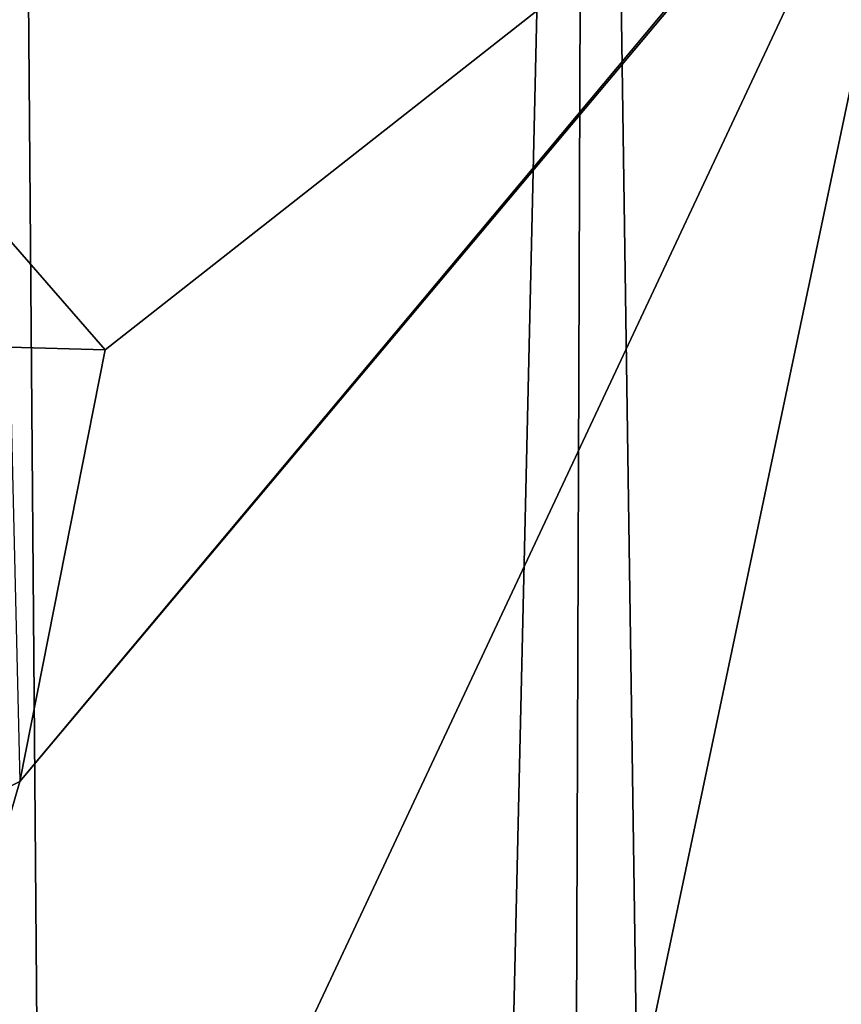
# Model space of a CAD drawing. Header units: millimetres. Extents: x -198 to 35, y -266 to 413.
# Tile 86 of 98: x -45.07 to -40.19, y -47.47 to -41.63. Entities that reach past the tile are written whole.
import ezdxf

# ---------------------------------------------------------------- set-up
doc = ezdxf.new("R2010")
doc.units = ezdxf.units.MM
doc.header["$LTSCALE"] = 87.30003
for name, color, linetype in [('1287', 7, 'CONTINUOUS'), ('1289', 7, 'CONTINUOUS'), ('1448', 7, 'CONTINUOUS'), ('923', 7, 'CONTINUOUS')]:
    doc.layers.add(name, color=color, linetype=linetype)

msp = doc.modelspace()

# ---------------------------------------------------------------- linework, layer by layer
at = {"layer": '1287', "color": 7, "linetype": 'Continuous'}
for points in [[(-48.894, -83.607, 71.9474), (-38.275, -87.7122, 70.5089), (-39.644, -39.6929, 69.9948), (-48.894, -83.607, 71.9474)], [(-48.894, -59.4188, 71.9474), (-48.894, -83.607, 71.9474), (-39.644, -39.6929, 69.9948), (-48.894, -59.4188, 71.9474)], [(-48.894, -59.4188, 71.9474), (-39.644, -39.6929, 69.9948), (-45.0659, -46.15, 71.6057), (-48.894, -59.4188, 71.9474)], [(-39.644, -39.6929, 69.9948), (-39.7877, -39.8364, 70.0534), (-45.0659, -46.15, 71.6057), (-39.644, -39.6929, 69.9948)], [(-44.5586, -43.5878, 71.5012), (-39.7877, -39.8364, 70.0534), (-46.2653, -41.6286, 71.7733), (-44.5586, -43.5878, 71.5012)], [(-45.0659, -46.15, 71.6057), (-39.7877, -39.8364, 70.0534), (-44.5586, -43.5878, 71.5012), (-45.0659, -46.15, 71.6057)], [(-47.4153, -47.3109, 71.895), (-48.894, -59.4188, 71.9474), (-45.0659, -46.15, 71.6057), (-47.4153, -47.3109, 71.895)]]:
    msp.add_3dface(points, dxfattribs=at)
at = {"layer": '1289', "color": 7, "linetype": 'Continuous'}
for points in [[(-44.5585, -43.5881, 71.5521), (-46.2652, -41.6287, 71.8237), (-45.1273, -43.5726, 71.6578), (-44.5585, -43.5881, 71.5521)], [(-45.066, -46.1501, 71.6565), (-44.5585, -43.5881, 71.5521), (-45.1273, -43.5726, 71.6578), (-45.066, -46.1501, 71.6565)]]:
    msp.add_3dface(points, dxfattribs=at)
at = {"layer": '1448', "color": 7, "linetype": 'Continuous'}
for points in [[(-44.5586, -43.5878, 71.5012), (-46.2653, -41.6286, 71.7733), (-46.2652, -41.6287, 71.8237), (-44.5586, -43.5878, 71.5012)], [(-44.5586, -43.5878, 71.5012), (-46.2652, -41.6287, 71.8237), (-44.5585, -43.5881, 71.5521), (-44.5586, -43.5878, 71.5012)], [(-45.0659, -46.15, 71.6057), (-44.5585, -43.5881, 71.5521), (-45.066, -46.1501, 71.6565), (-45.0659, -46.15, 71.6057)], [(-45.0659, -46.15, 71.6057), (-44.5586, -43.5878, 71.5012), (-44.5585, -43.5881, 71.5521), (-45.0659, -46.15, 71.6057)], [(-47.4153, -47.3109, 71.895), (-45.0659, -46.15, 71.6057), (-47.4153, -47.3109, 71.9452), (-47.4153, -47.3109, 71.895)], [(-45.0659, -46.15, 71.6057), (-45.066, -46.1501, 71.6565), (-47.4153, -47.3109, 71.9452), (-45.0659, -46.15, 71.6057)]]:
    msp.add_3dface(points, dxfattribs=at)
at = {"layer": '923', "linetype": 'Continuous'}
for points in [[(-44.222, -139.3477, 46.5268), (-48.894, -139.3477, 45.9474), (-45.1219, -28.0996, 46.4276), (-44.222, -139.3477, 46.5268)], [(-41.6921, -28.0982, 47.7966), (-44.222, -139.3477, 46.5268), (-45.1219, -28.0996, 46.4276), (-41.6921, -28.0982, 47.7966)], [(-42.0989, -139.3477, 47.2013), (-44.222, -139.3477, 46.5268), (-41.6921, -28.0982, 47.7966), (-42.0989, -139.3477, 47.2013)], [(-40.08, -139.3477, 48.1338), (-42.0989, -139.3477, 47.2013), (-41.6921, -28.0982, 47.7966), (-40.08, -139.3477, 48.1338)], [(-36.644, -28.0942, 52.6389), (-40.08, -139.3477, 48.1338), (-41.6921, -28.0982, 47.7966), (-36.644, -28.0942, 52.6389)]]:
    msp.add_3dface(points, dxfattribs=at)

doc.saveas('drawing.dxf')
